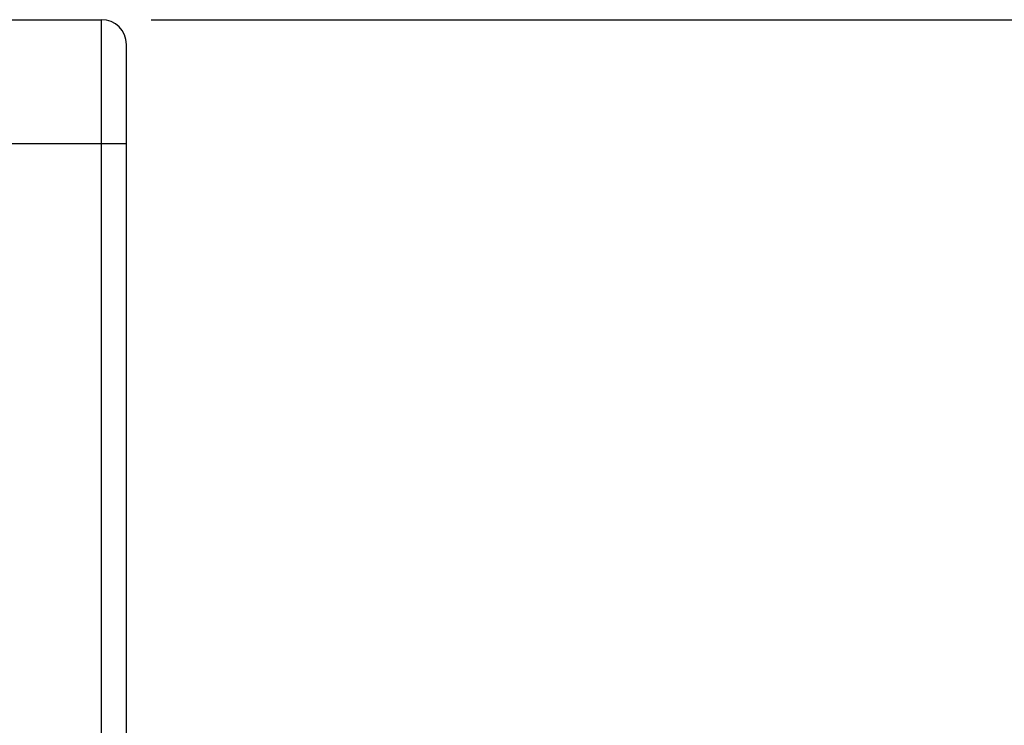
# Model space of a CAD drawing. Header units: millimetres. Extents: x 16 to 3344, y 34 to 2360.
# Tile 9 of 127: x 1268 to 1308, y 434 to 463. Entities that reach past the tile are written whole.
import ezdxf

# ---------------------------------------------------------------- set-up
doc = ezdxf.new("R2010")
doc.units = ezdxf.units.MM
doc.header["$LTSCALE"] = 185.02
doc.layers.get('0').update_dxf_attribs({"linetype": 'CONTINUOUS'})
doc.layers.add('BASE_ASM_PBL3', color=7, linetype='CONTINUOUS')
doc.layers.add('FRONT_VIEW_VBL2', color=7, linetype='CONTINUOUS')
doc.styles.get("Standard").update_dxf_attribs({"font": 'malgun.ttf'})
doc.dimstyles.new('DIMSTYLE_1', dxfattribs={"dimtxt": 16, "dimasz": 6, "dimexe": 1, "dimexo": 0.5, "dimgap": 1, "dimtad": 1, "dimdsep": 46, "dimtxsty": 'Standard', "dimblk": '_FILLED', "dimblk1": '_FILLED', "dimblk2": '_FILLED', "dimcen": 0.09, "dimclrt": 134, "dimazin": 2, "dimtp": 0.3, "dimtm": 0.3, "dimtfac": 1, "dimtofl": 0, "dimtmove": 0, "dimatfit": 3, "dimldrblk": '_FILLED', "dimfxl": 1, "dimtolj": 1, "dimarcsym": 0})

# ---------------------------------------------------------------- blocks, each defined once
blk = doc.blocks.new('_FILLED')
at = {"color": 0, "linetype": 'ByBlock'}
blk.add_solid([(0, 0), (-1, 0.2), (-1, -0.2)], dxfattribs=at)
blk = doc.blocks.new('*D15')
at = {"color": 134, "transparency": 16777216}
for p, q in [((1403.906, 430.568), (1477.706, 430.568)), ((1473.706, 430.568), (1473.706, 389.318)), ((1473.706, 348.068), (1473.706, 389.318)), ((1336.406, 348.068), (1477.706, 348.068))]:
    blk.add_line(p, q, dxfattribs=at)
at = {"color": 134, "transparency": 16777216, "xscale": 6, "yscale": 6, "zscale": 6}
for p, rotation in [((1473.706, 430.568), 90), ((1473.706, 348.068), 270)]:
    blk.add_blockref('_FILLED', p, dxfattribs=dict(at, rotation=rotation))
at = {"color": 134, "transparency": 16777216, "insert": (1453.706, 389.318), "char_height": 16, "width": 41.65926, "attachment_point": 2, "rotation": 90, "line_spacing_factor": 0.9}
blk.add_mtext('82.5', dxfattribs=at)
blk = doc.blocks.new('BASE_ASM_PBL3', base_point=(1095.936, 709.968))
at = {"layer": 'BASE_ASM_PBL3', "color": 7}
for p, q in [((1334.406, 430.568), (1401.906, 430.568)), ((1401.906, 358.068), (1401.906, 430.568)), ((1402.906, 359.068), (1402.906, 429.568)), ((1402.906, 425.568), (1338.206, 425.568))]:
    blk.add_line(p, q, dxfattribs=at)
blk.add_arc((1401.906, 429.568), 1, 0, 90, dxfattribs=at)
at = {"layer": 'BASE_ASM_PBL3', "color": 134}
dim = blk.add_linear_dim(base=(1473.706, 430.568), p1=(1335.906, 348.068), p2=(1403.406, 430.568), angle=90, dimstyle='DIMSTYLE_1', dxfattribs=at)
dim.commit()
dim.dimension.update_dxf_attribs({"geometry": '*D15', "text_midpoint": (1473.706, 389.054), "dimtype": 160})
blk = doc.blocks.new('FRONT_VIEW_VBL2', base_point=(1115.936, 739.968))
at = {"layer": 'BASE_ASM_PBL3'}
blk.add_blockref('BASE_ASM_PBL3', (1095.936, 709.968), dxfattribs=at)

msp = doc.modelspace()

# ---------------------------------------------------------------- block references
at = {"layer": 'FRONT_VIEW_VBL2'}
msp.add_blockref('FRONT_VIEW_VBL2', (985.529, 771.9), dxfattribs=at)

doc.saveas('drawing.dxf')
